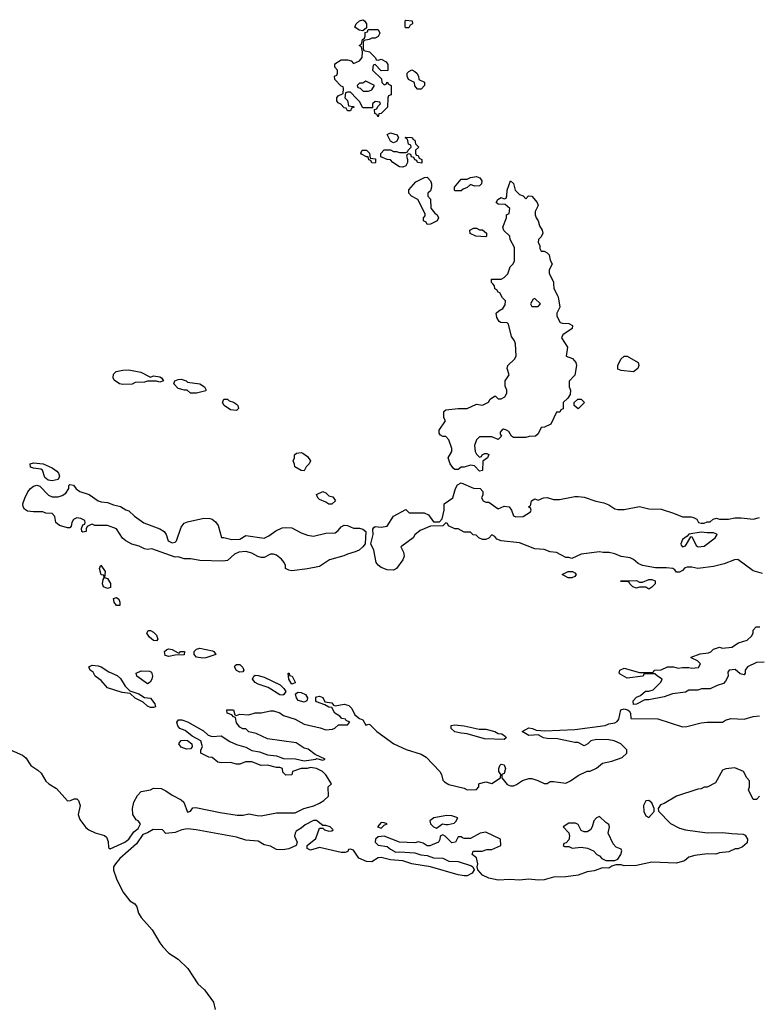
# Model space of a CAD drawing. Header units: inches. Extents: x 2347120 to 2490770, y 707513 to 877705.
# Tile 66 of 132: x 2393559 to 2398356, y 805317 to 811718. Entities that reach past the tile are written whole.
import ezdxf

# ---------------------------------------------------------------- set-up
doc = ezdxf.new("R2010")
doc.units = ezdxf.units.IN
doc.header["$MEASUREMENT"] = 0
doc.layers.add('C3890', color=7, linetype='Continuous')
doc.layers.add('C3891', color=7, linetype='Continuous')

msp = doc.modelspace()

# ---------------------------------------------------------------- linework, layer by layer
at = {"layer": 'C3890', "color": 5, "elevation": 60}
for points in [[(2397031.7, 810000), (2397032, 809970), (2397059.6, 809919.6), (2397063.6, 809903.6), (2397071.3, 809850), (2397052, 809810), (2397052, 809790), (2397074, 809750), (2397090, 809744.7), (2397130, 809742), (2397154, 809730), (2397152, 809710), (2397092, 809670), (2397082, 809650), (2397122, 809590), (2397114, 809530), (2397154.4, 809514.4), (2397176, 809490), (2397181, 809470), (2397170, 809406), (2397132.7, 809367.3), (2397132, 809330), (2397142, 809310), (2397139.6, 809280.4), (2397123.6, 809256.4), (2397094, 809230), (2397092.7, 809187.3), (2397078, 809182), (2397072.7, 809167.3), (2397050, 809166), (2397012.7, 809087.3), (2396971.6, 809068.4), (2396950, 809066), (2396930, 809026), (2396914, 809010), (2396871.6, 809008.4), (2396850, 809002), (2396770, 809002), (2396758, 809010), (2396740.4, 809040.4), (2396726, 809050), (2396704.7, 809055.3), (2396694, 809050), (2396683.6, 809036.4), (2396683.6, 809023.6), (2396692, 809010), (2396671.1, 808988.9), (2396630, 809006), (2396550, 809006), (2396530, 808986), (2396518, 808950), (2396522, 808910), (2396530, 808894), (2396550, 808874), (2396562, 808878), (2396566, 808890), (2396583.1, 808896.9), (2396598, 808898), (2396611.1, 808891.1), (2396602, 808870), (2396572, 808848), (2396570, 808788), (2396550, 808782), (2396516.4, 808816.4), (2396490, 808822), (2396450.7, 808809.3), (2396430, 808808.7), (2396410, 808794), (2396390, 808794), (2396380.9, 808800.9), (2396359.3, 808830), (2396345.2, 808870), (2396368.7, 808910), (2396368.7, 808930), (2396350, 808986), (2396330, 809008), (2396310, 809008), (2396296.4, 809016.4), (2396288, 809030), (2396288, 809050), (2396328, 809110), (2396318, 809130), (2396318, 809170), (2396330, 809182), (2396410, 809190.8), (2396470, 809191), (2396530, 809218), (2396570, 809212), (2396608.7, 809231.3), (2396618, 809250), (2396646, 809270), (2396654, 809270), (2396670, 809254), (2396690, 809254), (2396714.6, 809265.4), (2396728, 809290), (2396728, 809310), (2396716.4, 809336.4), (2396715.3, 809370), (2396742, 809410), (2396729.3, 809450.7), (2396734, 809470), (2396778, 809510), (2396788.7, 809530), (2396784, 809610), (2396778, 809630), (2396758, 809658), (2396739, 809739), (2396730, 809748), (2396688.4, 809748.4), (2396676.4, 809756.4), (2396661.2, 809781.2), (2396658, 809810), (2396674.6, 809825.4), (2396700.4, 809839.6), (2396716.4, 809863.6), (2396718, 809890), (2396698, 809910), (2396682, 809942), (2396670, 809946), (2396662, 809962), (2396648.4, 809968.4), (2396647.3, 809987.3), (2396636.5, 810000)], [(2398390, 808118), (2398330, 808135.3), (2398230, 808208), (2398207.3, 808207.3), (2398139.8, 808180.2), (2398070, 808162.7), (2397970, 808149.3), (2397930, 808159.5), (2397900.5, 808159.5), (2397884.9, 808155.1), (2397870, 808138), (2397850, 808126), (2397830, 808126), (2397820.4, 808140.4), (2397806, 808150), (2397765.2, 808154.8), (2397693.6, 808153.6), (2397610, 808169), (2397581.5, 808181.5), (2397550, 808208.7), (2397530, 808219), (2397470, 808229), (2397430, 808245.2), (2397392.9, 808252.9), (2397353.6, 808253.6), (2397330, 808259), (2397210, 808242.7), (2397150, 808215.3), (2397130, 808222), (2397110, 808222), (2397050, 808253.2), (2397010, 808259.3), (2396970, 808272.7), (2396910, 808278), (2396810, 808317.2), (2396689.5, 808329.5), (2396661.5, 808341.5), (2396650, 808358), (2396630, 808368), (2396610, 808348), (2396590, 808338), (2396570, 808338), (2396546, 808350), (2396527.3, 808367.3), (2396508.4, 808368.4), (2396490, 808386), (2396450, 808386), (2396410, 808408), (2396390, 808408), (2396348.4, 808428.4), (2396342, 808442), (2396330, 808446), (2396311.6, 808428.4), (2396230, 808426), (2396163.6, 808396.4), (2396130, 808368), (2396118, 808350), (2396044, 808296), (2396038, 808290), (2396055.6, 808255.6), (2396058.7, 808230), (2396050, 808206), (2396010, 808149), (2395990, 808139.3), (2395950, 808142), (2395910, 808157), (2395890, 808172.7), (2395878.4, 808190), (2395862.7, 808270), (2395842, 808310), (2395857.2, 808370), (2395855.3, 808404.7), (2395863.1, 808416.9), (2395870, 808422), (2395910, 808419.1), (2395950, 808426), (2395990, 808491), (2396070, 808534), (2396092.7, 808512.7), (2396190, 808512), (2396218.8, 808498.8), (2396250, 808454), (2396290, 808454), (2396307.3, 808472.7), (2396319, 808530), (2396319, 808570), (2396375.3, 808610), (2396394, 808670), (2396406, 808694), (2396430, 808706), (2396510, 808671.3), (2396554, 808670), (2396572, 808650), (2396571.6, 808628.4), (2396562, 808610), (2396574, 808590), (2396590, 808582), (2396610, 808582), (2396670, 808538), (2396710, 808554.8), (2396742, 808550), (2396758, 808530), (2396771.3, 808491.3), (2396786.4, 808486.4), (2396832.7, 808487.3), (2396882, 808518), (2396886, 808530), (2396882, 808542), (2396868, 808550), (2396882, 808558), (2396888, 808590), (2396910, 808602), (2396930, 808594), (2396966, 808610), (2396989.1, 808610.9), (2397030, 808598), (2397070, 808598.8), (2397170, 808618.8), (2397190, 808618.8), (2397230, 808613.4), (2397306.7, 808586.7), (2397357.6, 808577.6), (2397390, 808564), (2397430, 808538.8), (2397450, 808534), (2397490, 808533.4), (2397590, 808553.4), (2397650, 808538.8), (2397730, 808535.5), (2397812, 808510), (2397870, 808486), (2397926.4, 808486.4), (2397942, 808482), (2397962, 808470), (2397974, 808450), (2397990, 808444.7), (2398010, 808444.7), (2398030, 808454), (2398050, 808454), (2398068.4, 808471.6), (2398090, 808478), (2398111.1, 808471.1), (2398169.1, 808470.9), (2398210, 808478.8), (2398250, 808478.8), (2398329.1, 808470.9), (2398370, 808482)], [(2398399.9, 807540.1), (2398350, 807539), (2398292, 807510), (2398278, 807490), (2398278, 807470), (2398270, 807458), (2398244.7, 807464.7), (2398212.5, 807492.5), (2398174, 807490), (2398164.7, 807475.3), (2398166, 807450), (2398150, 807418), (2398136.9, 807403.1), (2398094, 807390), (2398050, 807368), (2397992.7, 807367.3), (2397970, 807358), (2397910, 807358), (2397890, 807346), (2397805.4, 807334.6), (2397750, 807315.3), (2397650, 807295.3), (2397623.6, 807296.4), (2397570, 807268), (2397550, 807266), (2397548, 807290), (2397570, 807314), (2397596.4, 807323.6), (2397628.4, 807351.6), (2397650, 807352), (2397678, 807362), (2397728, 807410), (2397738, 807430), (2397706, 807450), (2397690, 807466), (2397630, 807466), (2397618, 807462), (2397614, 807450), (2397610.9, 807449.1), (2397510, 807438), (2397463.1, 807463.1), (2397458, 807470), (2397462, 807490), (2397490, 807501), (2397590, 807474), (2397670, 807474), (2397682, 807478), (2397686, 807490), (2397730, 807491), (2397771.1, 807511.1), (2397810, 807511), (2397841, 807501), (2397870, 807507.3), (2397910, 807507.3), (2397930, 807501), (2397973.6, 807506.4), (2397986, 807530), (2397966, 807550), (2397926, 807570), (2397926, 807574), (2397984.7, 807595.3), (2398038.6, 807601.4), (2398052.7, 807607.3), (2398070, 807624.7), (2398110, 807638), (2398130, 807631.3), (2398190, 807638), (2398233.6, 807666.4), (2398290, 807684.7), (2398318, 807710), (2398328, 807730), (2398328, 807750), (2398348, 807770), (2398371.6, 807771.6)], [(2393470, 806984), (2393577, 806937), (2393599.3, 806919.3), (2393631.7, 806870), (2393678, 806838), (2393698.4, 806818.4), (2393730, 806768.2), (2393750, 806749.2), (2393799.1, 806719.1), (2393870, 806639.3), (2393890, 806642.4), (2393913, 806653), (2393930, 806653.4), (2393942.3, 806642.3), (2393952.2, 806610), (2393938.7, 806550), (2393950, 806518), (2393990, 806466), (2394010, 806450.4), (2394050, 806430.6), (2394110, 806414.4), (2394123.4, 806403.4), (2394134.7, 806374.7), (2394137.1, 806337.1), (2394147.2, 806327.2), (2394243.5, 806370), (2394268.5, 806390), (2394302.4, 806437.6), (2394330, 806458.8), (2394344, 806490), (2394330, 806508.7), (2394316.4, 806516.4), (2394295.3, 806550), (2394294, 806590), (2394302, 806630), (2394326.3, 806673.7), (2394350, 806701), (2394410, 806712), (2394430, 806722), (2394479.6, 806719.6), (2394510, 806704.7), (2394550, 806676), (2394610, 806646.8), (2394626.8, 806630), (2394650, 806566.8), (2394670, 806572), (2394686, 806594), (2394704.7, 806595.3), (2394863.5, 806563.5), (2394972.9, 806547.1), (2395012.9, 806547.1), (2395050, 806556), (2395103.5, 806543.5), (2395130, 806542.8), (2395230, 806560.7), (2395350, 806561), (2395408, 806590), (2395472.1, 806607.9), (2395510, 806624.7), (2395538, 806642), (2395568, 806670), (2395566, 806730), (2395586, 806750), (2395550, 806808), (2395528, 806830), (2395489.5, 806849.5), (2395450, 806856), (2395429.3, 806849.3), (2395390, 806848.7), (2395334, 806830), (2395330, 806808), (2395290, 806806), (2395270, 806826), (2395268, 806850), (2395250, 806856), (2395230, 806855.1), (2395170, 806872), (2395130, 806868.7), (2395068, 806892), (2395027.7, 806892.3), (2394990, 806877.2), (2394970, 806877.2), (2394930, 806889.2), (2394870, 806886), (2394848, 806890), (2394810, 806922), (2394790, 806924), (2394738, 806950), (2394738, 806970), (2394748, 806990), (2394737.2, 807030), (2394680.1, 807060.1), (2394636.1, 807096.1), (2394601.2, 807110), (2394587.2, 807127.2), (2394581.2, 807150), (2394593.2, 807166.8), (2394612.9, 807167.1), (2394650, 807153.4), (2394754.6, 807094.6), (2394785.5, 807065.5), (2394810, 807057.1), (2394870, 807062.8), (2394925.7, 807025.7), (2394970, 807006.4), (2395030, 806988.2), (2395070, 806966.7), (2395118.3, 806958.3), (2395170, 806939.3), (2395230, 806932.4), (2395275.6, 806915.6), (2395352.2, 806912.2), (2395410, 806898.8), (2395486, 806910), (2395490, 806914), (2395530, 806904.7), (2395546, 806910), (2395480.2, 806940.2), (2395435.1, 806975.1), (2395410, 806981.2), (2395357, 807017), (2395170, 807042), (2395096.4, 807076.4), (2395050, 807088.7), (2395030, 807108), (2395010, 807108), (2394990, 807118), (2394970, 807146), (2394962, 807182), (2394950, 807186), (2394938, 807198), (2394908.9, 807208.9), (2394906, 807230), (2394950, 807232), (2394958, 807198), (2394970, 807194), (2394990, 807202), (2395050, 807198), (2395091.6, 807211.6), (2395130, 807212), (2395190, 807224.7), (2395210, 807224.7), (2395250, 807211.3), (2395275.3, 807195.3), (2395350, 807170.8), (2395410, 807138.8), (2395514, 807114), (2395550, 807101), (2395594.6, 807105.4), (2395608.4, 807111.6), (2395632.7, 807132.7), (2395690, 807134), (2395706, 807150), (2395682, 807162), (2395678, 807170), (2395654, 807174), (2395642, 807190), (2395609.1, 807209.1), (2395590, 807246), (2395570, 807248), (2395544, 807264), (2395490, 807284), (2395485.2, 807290), (2395485.2, 807310), (2395490, 807316), (2395510, 807321), (2395530.6, 807310.6), (2395543.6, 807283.6), (2395590, 807276), (2395601, 807261), (2395610, 807258), (2395670, 807268.4), (2395699.5, 807259.5), (2395719, 807239), (2395738, 807198), (2395770, 807174), (2395790, 807166), (2395810, 807131.3), (2395830, 807138), (2395835.3, 807135.3), (2395882, 807090), (2395991.3, 807010), (2396073.2, 806973.2), (2396170, 806942.8), (2396203, 806923), (2396290.9, 806830.9), (2396302, 806810), (2396310, 806774), (2396322, 806762), (2396350, 806746), (2396450, 806722), (2396470, 806712), (2396530, 806714), (2396546, 806730), (2396546, 806750), (2396550, 806752), (2396590, 806762), (2396630, 806752), (2396686, 806790), (2396688, 806810), (2396675.3, 806830), (2396675.3, 806850), (2396682, 806870), (2396690, 806878), (2396710, 806874), (2396718, 806850), (2396710, 806818), (2396694, 806810), (2396694, 806790), (2396730, 806744.7), (2396750, 806738), (2396770, 806738), (2396790, 806744.7), (2396830, 806771.3), (2396870, 806784.7), (2396890, 806784.7), (2396928, 806772), (2396970, 806751.3), (2396990, 806751.3), (2397010, 806764.7), (2397030, 806766), (2397110, 806754.8), (2397142, 806770), (2397190, 806804.7), (2397250, 806832), (2397270, 806832), (2397310, 806852), (2397350, 806884.7), (2397410, 806898), (2397478, 806922), (2397508, 806950), (2397508, 806970), (2397468, 807010), (2397426, 807030), (2397390, 807036), (2397310, 807039), (2397274, 807030), (2397254, 807010), (2397230, 806998), (2397190, 807018), (2397170, 807018), (2397056.9, 807043.1), (2396990, 807045.2), (2396966, 807050), (2396930, 807068.7), (2396870, 807065.2), (2396826, 807090), (2396870, 807114), (2396894, 807110), (2396918, 807098), (2396974.8, 807094.8), (2397170, 807103), (2397366, 807130), (2397390, 807141), (2397430, 807146), (2397444.7, 807155.3), (2397455.3, 807170), (2397468, 807230), (2397490, 807238), (2397512, 807232), (2397523.6, 807223.6), (2397532, 807210), (2397534, 807174), (2397710, 807172), (2397870, 807121), (2397898, 807122), (2397990, 807146), (2398030, 807151), (2398130, 807151.3), (2398150, 807164.7), (2398184.7, 807175.3), (2398270, 807170.8), (2398330, 807186.8), (2398370, 807192)], [(2398371.1, 806668.9), (2398350, 806648.7), (2398330, 806648.7), (2398298, 806710), (2398306, 806730), (2398306, 806770), (2398288.4, 806788.4), (2398266, 806830), (2398210, 806854), (2398151.6, 806848.4), (2398130, 806838), (2398083.6, 806756.4), (2398030, 806728), (2398010, 806728), (2397990, 806718), (2397970, 806715.3), (2397830, 806669), (2397750, 806622), (2397726.8, 806613.2), (2397712, 806590), (2397712.7, 806572.7), (2397791.6, 806491.6), (2397850, 806462.8), (2397890, 806450.8), (2398030, 806430.7), (2398130, 806433.4), (2398190, 806426), (2398263.6, 806423.6), (2398276.9, 806416.9), (2398292, 806390), (2398290, 806366), (2398259.6, 806340.4), (2398231.6, 806328.4), (2398212.7, 806327.3), (2398171.1, 806308.9), (2398110, 806302), (2398086.4, 806293.6), (2398030, 806294), (2397950, 806284), (2397910, 806274), (2397882, 806250), (2397830, 806233.2), (2397670, 806240.9), (2397570, 806219.3), (2397490, 806216), (2397470, 806222.7), (2397436, 806224), (2397410, 806215.3), (2397390, 806202.7), (2397350, 806204), (2397295.6, 806184.4), (2397250, 806177), (2397190, 806156.2), (2397110, 806145.1), (2397030, 806143.7), (2396970, 806125.6), (2396930, 806123.6), (2396870, 806129.6), (2396810, 806122.9), (2396747.5, 806127.5), (2396670, 806124.5), (2396610, 806137.2), (2396570, 806155.3), (2396538, 806190), (2396535.3, 806210), (2396539, 806230), (2396528.9, 806268.9), (2396502, 806290), (2396508.4, 806311.6), (2396567.3, 806312.7), (2396596.4, 806323.6), (2396630, 806322), (2396688, 806350), (2396686, 806390), (2396590, 806435.3), (2396554, 806430), (2396490, 806395.3), (2396450, 806395.3), (2396438, 806398), (2396430, 806406), (2396410, 806406), (2396394, 806370), (2396370, 806366), (2396326, 806410), (2396310, 806418), (2396294, 806410), (2396291.6, 806388.4), (2396282, 806370), (2396226.3, 806346.3), (2396210, 806346), (2396184.1, 806364.1), (2396152.9, 806372.9), (2396130, 806366.6), (2396029.7, 806369.7), (2395930, 806409.6), (2395890, 806405.1), (2395873, 806390), (2395870.4, 806370), (2395890, 806350.4), (2395950, 806341.5), (2395970, 806324.2), (2396006.4, 806306.4), (2396031.1, 806308.9), (2396130, 806301.1), (2396169, 806289), (2396210, 806283.6), (2396250, 806269.1), (2396310, 806266), (2396350, 806246.7), (2396410, 806244.9), (2396497.5, 806217.5), (2396506, 806210), (2396514, 806190), (2396501, 806170), (2396470, 806151.6), (2396450, 806151.1), (2396410, 806158.3), (2396230, 806209.8), (2396110, 806229.6), (2396050, 806249.7), (2395970, 806256.9), (2395910, 806271), (2395890, 806269.4), (2395850, 806242.7), (2395814, 806246), (2395765.8, 806265.8), (2395730, 806318), (2395710, 806326), (2395698, 806322), (2395694, 806310), (2395676, 806304), (2395650, 806304), (2395510, 806335.3), (2395450, 806318), (2395429.1, 806329.1), (2395428.7, 806350), (2395486, 806394), (2395510, 806461), (2395530, 806462), (2395542, 806450), (2395570, 806442.8), (2395590, 806444.7), (2395598, 806450), (2395578, 806470), (2395550, 806479), (2395530, 806478), (2395490, 806512), (2395470, 806511.8), (2395415.6, 806484.4), (2395390, 806461.2), (2395358.3, 806441.7), (2395350.4, 806430), (2395347.3, 806410), (2395363, 806370), (2395358, 806350), (2395310, 806327.8), (2395270, 806320.5), (2395230, 806323.5), (2395190, 806345.6), (2395150, 806354), (2395110, 806376.9), (2395030, 806382.9), (2394970, 806402.4), (2394706, 806450), (2394650, 806458), (2394614, 806450), (2394570, 806433.2), (2394510, 806426), (2394488.7, 806450), (2394426.6, 806453.4), (2394390, 806431), (2394359.2, 806420.8), (2394320.1, 806359.9), (2394210, 806264.8), (2394181.4, 806230), (2394169.6, 806210), (2394169.7, 806189.7), (2394190, 806133.4), (2394230, 806048.7), (2394276.4, 805990), (2394309.1, 805969.1), (2394320.3, 805950), (2394332.4, 805910), (2394350, 805880.5), (2394420.2, 805800.2), (2394470, 805716.3), (2394490, 805690.6), (2394529, 805649), (2394590, 805610.5), (2394653.4, 805550), (2394717.3, 805450), (2394762, 805410), (2394818.8, 805330), (2394830, 805282)]]:
    msp.add_lwpolyline(points, dxfattribs=at)
for points in [[(2396910, 809906), (2396898, 809902), (2396882, 809870), (2396890, 809854), (2396930, 809854), (2396946, 809870)], [(2397550, 809429.2), (2397470, 809438), (2397450, 809446), (2397448, 809470), (2397468, 809510), (2397490, 809531.3), (2397510, 809531.3), (2397582, 809490), (2397584.7, 809470), (2397578, 809450)], [(2394410, 809394), (2394430, 809402), (2394470, 809396), (2394482, 809390), (2394494, 809370), (2394470, 809362), (2394450, 809368.7), (2394390, 809368.7), (2394370, 809362), (2394310, 809359), (2394290, 809349.3), (2394230, 809345.2), (2394208, 809350), (2394174.6, 809374.6), (2394168, 809390), (2394170, 809414), (2394186, 809430), (2394230, 809438.8), (2394270, 809440.7), (2394346.4, 809426.4)], [(2394670, 809289), (2394648.9, 809308.9), (2394631.1, 809308.9), (2394590, 809319.3), (2394562, 809350), (2394568, 809370), (2394590, 809378.8), (2394610, 809380.7), (2394642, 809370), (2394650, 809362), (2394730, 809350.8), (2394762, 809330), (2394772, 809310), (2394770, 809306), (2394710, 809289.2)], [(2394970, 809178), (2394930, 809182), (2394888.9, 809208.9), (2394878, 809230), (2394886, 809250), (2394910, 809251), (2394921, 809241), (2394950, 809231), (2394970, 809218), (2394978, 809210), (2394982, 809190)], [(2397190, 809188), (2397166, 809210), (2397166, 809230), (2397188.4, 809251.6), (2397211.6, 809251.6), (2397232, 809230)], [(2395410, 808786), (2395390, 808788), (2395348, 808810), (2395347.3, 808827.3), (2395338, 808850), (2395346, 808870), (2395346, 808890), (2395360.4, 808899.6), (2395390, 808904.7), (2395399.8, 808899.8), (2395430, 808878), (2395451.3, 808850), (2395442, 808830), (2395422, 808810)], [(2393770, 808719.3), (2393745.2, 808725.2), (2393722, 808742), (2393708.4, 808788.4), (2393696.4, 808796.4), (2393650, 808802), (2393629.1, 808809.1), (2393628, 808830), (2393650, 808836), (2393711.1, 808831.1), (2393770, 808804.7), (2393802, 808782), (2393811, 808770), (2393818, 808750), (2393810, 808729)], [(2394550, 808316), (2394570, 808321), (2394579, 808330), (2394610, 808418), (2394630, 808444), (2394650, 808453), (2394756.8, 808476.8), (2394795.9, 808475.9), (2394810, 808470.8), (2394832.5, 808452.5), (2394850.8, 808430), (2394872, 808352), (2394888, 808352), (2394938, 808338), (2394990, 808341), (2395030, 808364.7), (2395150, 808346.8), (2395178.6, 808361.4), (2395224.1, 808395.9), (2395266.6, 808413.4), (2395290, 808417.3), (2395330, 808414), (2395390, 808381), (2395430, 808366.8), (2395470, 808360.7), (2395550, 808378.8), (2395610, 808381), (2395630, 808396), (2395650, 808421), (2395670, 808430.7), (2395690.5, 808430.5), (2395730, 808411.3), (2395770, 808411.3), (2395790, 808406), (2395811.3, 808391.3), (2395806.8, 808310), (2395791.3, 808290), (2395766, 808270), (2395742, 808258), (2395690, 808243.7), (2395668.2, 808231.8), (2395573.7, 808206.3), (2395510, 808162), (2395430, 808147), (2395330, 808134), (2395310, 808139), (2395288, 808150), (2395288, 808170), (2395279, 808190), (2395262.7, 808210), (2395230, 808235.6), (2395210, 808242.4), (2395190, 808242.9), (2395150, 808220.9), (2395130, 808220.9), (2395107, 808227), (2395070, 808249.2), (2395030, 808261.2), (2394983.5, 808256.5), (2394957.3, 808242.7), (2394910, 808202.7), (2394881.4, 808198.6), (2394730, 808202.7), (2394672.1, 808212.1), (2394630, 808212.7), (2394590, 808225.2), (2394570, 808224), (2394418, 808278), (2394390, 808274.5), (2394370, 808278.4), (2394335.6, 808295.6), (2394288.3, 808308.3), (2394249.2, 808330), (2394227.9, 808347.9), (2394190, 808408.7), (2394130, 808429.2), (2394049, 808429), (2394030, 808438), (2394023.6, 808436.4), (2393998, 808422), (2393992, 808408), (2393991.3, 808390), (2393970, 808385.2), (2393964, 808390), (2393962, 808410), (2393970, 808434), (2393982, 808438), (2393986, 808450), (2393982, 808462), (2393956, 808476), (2393930, 808479), (2393910, 808468.7), (2393898.8, 808450), (2393894.4, 808425.6), (2393884.7, 808415.3), (2393870, 808414), (2393818, 808430), (2393795.3, 808450), (2393788.7, 808488.7), (2393770, 808508), (2393730, 808509), (2393710, 808518), (2393650, 808518), (2393610, 808523.7), (2393590, 808535.3), (2393582.7, 808550), (2393580.9, 808570), (2393591.9, 808608.1), (2393612.5, 808647.5), (2393629.3, 808670.7), (2393650, 808684.7), (2393670, 808692), (2393690, 808684.7), (2393747.3, 808627.3), (2393770, 808616), (2393810, 808616), (2393836.5, 808623.5), (2393860.2, 808639.8), (2393878, 808670), (2393878, 808690), (2393884.7, 808695.3), (2393908.9, 808691.1), (2393927.3, 808667.3), (2393950.4, 808650.4), (2394010.4, 808630.4), (2394070, 808590.8), (2394090, 808582.8), (2394130, 808578.8), (2394170, 808562.8), (2394214, 808554), (2394250, 808531.3), (2394270, 808524.7), (2394306, 808490), (2394366, 808446), (2394470, 808406.8), (2394498, 808390), (2394511.3, 808370), (2394524.7, 808330)], [(2395590, 808568.7), (2395570, 808569), (2395550, 808582), (2395510, 808598), (2395498, 808610), (2395489.1, 808630.9), (2395530, 808651.3), (2395550, 808642), (2395570, 808622), (2395595.3, 808615.3), (2395612, 808590)], [(2397990, 808387), (2397910, 808374), (2397899.8, 808360.2), (2397870, 808339), (2397858.8, 808310), (2397860.7, 808300.7), (2397870, 808291.3), (2397890, 808298), (2397924, 808356), (2397930, 808358), (2397958.8, 808298.8), (2397970.6, 808290.6), (2398010, 808295.5), (2398082, 808350), (2398095.3, 808370), (2398092.9, 808372.9), (2398070, 808381.2), (2398030, 808380.9)], [(2394130, 808019), (2394105.2, 808030), (2394097.2, 808050), (2394101.2, 808078.8), (2394108, 808090), (2394106, 808106), (2394090, 808108), (2394078, 808150), (2394088, 808172), (2394116, 808130), (2394112, 808092), (2394130, 808084.7), (2394150, 808052), (2394150, 808026)], [(2397150, 808089.3), (2397126, 808090), (2397086, 808110), (2397126, 808130), (2397154, 808130), (2397170, 808122), (2397178, 808110), (2397170, 808098)], [(2397650, 808015.3), (2397630, 808028), (2397590, 808028.7), (2397570, 808022), (2397546, 808030), (2397526, 808050), (2397522, 808062), (2397510, 808066), (2397470, 808066), (2397466, 808070), (2397570, 808071), (2397590, 808062), (2397610, 808062), (2397650, 808078), (2397670, 808078), (2397692, 808070), (2397691.3, 808050), (2397670, 808028)], [(2394210, 807908.7), (2394189, 807910), (2394174, 807930), (2394170, 807954), (2394190, 807961), (2394204.7, 807950), (2394210.6, 807930.6)], [(2394450, 807679), (2394430, 807682.7), (2394403, 807703), (2394387, 807730), (2394394, 807746), (2394410, 807747.3), (2394430, 807737.1), (2394450, 807717.3), (2394458.8, 807690)], [(2394590, 807602), (2394598, 807602), (2394606, 807610), (2394631.3, 807611.3), (2394630, 807589.2), (2394570, 807586), (2394530, 807577.2), (2394505.2, 807585.2), (2394502, 807610), (2394517.2, 807622.8), (2394530, 807626.8), (2394550, 807622.8)], [(2394750, 807566.6), (2394710, 807574), (2394694, 807590), (2394694, 807610), (2394710, 807626), (2394730, 807631), (2394813.7, 807613.7), (2394822, 807610), (2394834, 807590), (2394770, 807569.4)], [(2394430, 807245.2), (2394410, 807246), (2394390, 807254), (2394362, 807282), (2394310, 807306), (2394278, 807338), (2394224.8, 807344.8), (2394130, 807374), (2394090, 807422), (2394049.3, 807449.3), (2394036.2, 807476.2), (2394018, 807490), (2394009.1, 807510.9), (2394030, 807521), (2394070, 807517.1), (2394090.3, 807510.3), (2394138.8, 807478.8), (2394194, 807454), (2394215.3, 807435.3), (2394245.8, 807385.8), (2394274.6, 807354.6), (2394335.2, 807335.2), (2394370, 807311.3), (2394410, 807306), (2394438.8, 807270), (2394442, 807250)], [(2394390, 807400.7), (2394321.6, 807450), (2394317, 807470), (2394350, 807483.6), (2394402.5, 807482.5), (2394416.7, 807476.7), (2394423.8, 807450), (2394419.3, 807430), (2394408.6, 807411.4)], [(2394990, 807475.1), (2394970, 807486), (2394957.2, 807510), (2394960.2, 807519.8), (2394970, 807526), (2394990, 807524.9), (2395010, 807506), (2395016.4, 807490), (2395010, 807477.2)], [(2395270, 807326.6), (2395250, 807329.3), (2395175.3, 807375.3), (2395110, 807397.6), (2395089.7, 807409.7), (2395072.7, 807430), (2395082.7, 807450), (2395090, 807455.5), (2395110, 807454.4), (2395150, 807443.1), (2395252.8, 807392.8), (2395278, 807370), (2395290.8, 807350.8), (2395278, 807330)], [(2395330, 807398), (2395324.7, 807404.7), (2395308.7, 807430), (2395306, 807470), (2395312, 807470), (2395314, 807454), (2395332, 807450), (2395351.6, 807411.6), (2395350, 807406)], [(2395410, 807281.6), (2395370, 807292.7), (2395358.4, 807310), (2395352.7, 807330), (2395360.1, 807339.9), (2395370, 807344.9), (2395390, 807343), (2395418.8, 807330), (2395431.1, 807308.9), (2395426.8, 807290)], [(2396710, 807038), (2396582, 807042), (2396470, 807075.3), (2396430, 807079), (2396390, 807089), (2396366, 807110), (2396366, 807130), (2396390, 807134), (2396450, 807126), (2396546.4, 807106.4), (2396590, 807106), (2396650, 807091), (2396670, 807078), (2396694.4, 807074.4), (2396718, 807058), (2396722, 807050)], [(2394643.6, 806976.4), (2394610, 806989), (2394595.3, 807010), (2394600.2, 807019.8), (2394610, 807031), (2394630, 807034.8), (2394650.8, 807030.8), (2394678, 807010), (2394682, 806990), (2394670, 806978)], [(2397650, 806642), (2397630, 806639), (2397616, 806610), (2397618.8, 806570), (2397630, 806542), (2397650, 806532), (2397686, 806570), (2397686, 806590), (2397670, 806626)], [(2396336.3, 806543.7), (2396252, 806530), (2396226.8, 806510), (2396231, 806490), (2396250, 806471), (2396270, 806462), (2396309.1, 806490.9), (2396330, 806484.7), (2396345.4, 806485.4), (2396384.7, 806495.3), (2396395.5, 806504.5), (2396408.7, 806530), (2396370, 806540.9)], [(2397330, 806538), (2397310, 806528), (2397292, 806510), (2397282, 806470), (2397272, 806450), (2397250, 806438), (2397230, 806438), (2397210, 806446), (2397190, 806486), (2397174.6, 806494.6), (2397130, 806494), (2397094, 806470), (2397131.3, 806431.3), (2397134, 806410), (2397130, 806386), (2397112.7, 806367.3), (2397098, 806362), (2397094, 806350), (2397103.6, 806343.6), (2397130, 806342), (2397152.7, 806332.7), (2397210, 806338), (2397251.6, 806331.6), (2397290, 806314), (2397311.6, 806291.6), (2397330, 806282), (2397344.7, 806264.7), (2397370, 806251.3), (2397430, 806251), (2397450, 806261), (2397469, 806290), (2397474.6, 806314.6), (2397470, 806326), (2397438.4, 806338.4), (2397418.9, 806358.9), (2397386, 806430), (2397395.3, 806470), (2397390, 806486), (2397370, 806498)], [(2395910, 806498), (2395886.8, 806470), (2395910, 806462), (2395930, 806481), (2395948, 806490), (2395930, 806497.2)]]:
    msp.add_lwpolyline(points, close=True, dxfattribs=at)
at = {"layer": 'C3891', "color": 5, "elevation": 60}
for points in [[(2395790, 811646), (2395766, 811650), (2395738, 811670), (2395748, 811690), (2395768.7, 811710), (2395790, 811718), (2395802, 811710), (2395814, 811690), (2395814, 811666)], [(2396070, 811666), (2396066, 811670), (2396066, 811710), (2396070, 811714), (2396112, 811710), (2396114, 811690), (2396098, 811682), (2396090, 811666)], [(2395890, 811454), (2395910, 811462), (2395943.6, 811443.6), (2395952.7, 811427.3), (2395952.7, 811387.3), (2395910, 811386), (2395870, 811426), (2395858, 811422), (2395854, 811390), (2395912.7, 811332.7), (2395914, 811310), (2395930, 811294), (2395942, 811298), (2395950, 811314), (2395958, 811298), (2395974, 811290), (2395974, 811230), (2395958, 811222), (2395954, 811210), (2395951.6, 811148.4), (2395910, 811108), (2395894, 811106), (2395890, 811086), (2395882, 811102), (2395868.4, 811108.4), (2395866, 811134), (2395882, 811138), (2395887.3, 811152.7), (2395906, 811170), (2395902, 811182), (2395870, 811186), (2395854, 811170), (2395854, 811146), (2395790, 811146), (2395770, 811186), (2395750, 811206), (2395710, 811246), (2395690, 811246), (2395678, 811242), (2395674, 811210), (2395691.6, 811191.6), (2395698, 811158), (2395730, 811154), (2395734, 811150), (2395718, 811142), (2395710, 811126), (2395690, 811126), (2395682, 811142), (2395670, 811146), (2395648.7, 811168.7), (2395630, 811178), (2395622, 811190), (2395622, 811210), (2395630, 811222), (2395662, 811238), (2395666, 811270), (2395662, 811282), (2395650, 811286), (2395608, 811330), (2395606, 811350), (2395622, 811358), (2395626, 811370), (2395626, 811390), (2395608.4, 811408.4), (2395608, 811430), (2395650, 811458), (2395690, 811458), (2395714, 811450), (2395730, 811434), (2395768.4, 811451.6), (2395787.3, 811472.7), (2395788, 811510), (2395782, 811542), (2395766, 811550), (2395782, 811558), (2395788, 811590), (2395802, 811598), (2395806, 811610), (2395806, 811634), (2395822, 811638), (2395826, 811654), (2395890, 811654), (2395902, 811630), (2395891.1, 811608.9), (2395870, 811598), (2395850, 811598), (2395831.6, 811588.4), (2395798, 811582), (2395794, 811570), (2395794, 811530), (2395798, 811518), (2395834, 811510), (2395874, 811470), (2395878, 811458)], [(2396170, 811266), (2396147.3, 811267.3), (2396128.4, 811288.4), (2396126, 811310), (2396088, 811330), (2396078, 811350), (2396078, 811370), (2396090, 811382), (2396110, 811391.3), (2396130, 811382), (2396142, 811370), (2396152, 811350), (2396154, 811330), (2396192.7, 811312.7), (2396192, 811290)], [(2395810, 811318), (2395790, 811306), (2395770, 811306), (2395754, 811290), (2395758, 811278), (2395772.7, 811272.7), (2395792.7, 811252.7), (2395827.3, 811252.7), (2395850, 811262), (2395866, 811290)], [(2396174, 810786), (2396146, 810790), (2396142, 810802), (2396130, 810806), (2396122, 810822), (2396107.3, 810827.3), (2396102, 810842), (2396090, 810846), (2396078, 810842), (2396074, 810830), (2396082, 810810), (2396082, 810790), (2396070, 810768), (2396050, 810759), (2396030, 810762), (2395986, 810790), (2395970, 810806), (2395950, 810808), (2395907.3, 810827.3), (2395907.3, 810847.3), (2395930, 810872), (2395970, 810872), (2395990, 810862), (2396010, 810862), (2396030, 810854), (2396070, 810854), (2396082, 810858), (2396086, 810870), (2396106, 810890), (2396102, 810902), (2396088.4, 810908.4), (2396082, 810942), (2396066, 810950), (2396070, 810954), (2396107.3, 810952.7), (2396114, 810950), (2396118, 810938), (2396130, 810934), (2396134, 810910), (2396154, 810890), (2396134, 810870), (2396134, 810850), (2396138, 810838), (2396150, 810834), (2396158, 810818), (2396174, 810810)], [(2395990, 810918), (2395970, 810928), (2395948, 810972), (2395970, 810982), (2396014, 810970), (2396022, 810950), (2396010, 810926)], [(2395870, 810786), (2395848.4, 810788.4), (2395842, 810802), (2395830, 810806), (2395826, 810826), (2395814, 810826), (2395783.1, 810843.1), (2395778, 810850), (2395786, 810870), (2395814, 810870), (2395834, 810850), (2395838, 810818), (2395872.7, 810812.7), (2395874, 810790)], [(2396210, 810386), (2396202, 810402), (2396186, 810410), (2396186, 810430), (2396196.4, 810443.6), (2396196.4, 810456.4), (2396148.4, 810548.4), (2396108, 810570), (2396089, 810590), (2396090, 810612), (2396136.4, 810663.6), (2396192.7, 810692.7), (2396210, 810694), (2396231.3, 810670), (2396238, 810650), (2396238, 810630), (2396230, 810606), (2396214, 810590), (2396214, 810570), (2396231.1, 810551.1), (2396232.7, 810492.7), (2396259.6, 810459.6), (2396274, 810450), (2396282, 810430), (2396274, 810410), (2396230, 810388)], [(2396516.4, 810636.4), (2396490, 810646), (2396470, 810626), (2396443.6, 810616.4), (2396430, 810606), (2396390, 810606), (2396386, 810610), (2396386, 810630), (2396430, 810682), (2396470, 810682), (2396490, 810691.3), (2396530, 810698.8), (2396551, 810690), (2396564.7, 810670), (2396562, 810650), (2396550, 810638)], [(2396550, 810352), (2396570, 810352), (2396594, 810330), (2396594, 810310), (2396590, 810306), (2396526, 810310), (2396488.7, 810328.7), (2396486, 810350), (2396510, 810362), (2396530, 810362)]]:
    msp.add_lwpolyline(points, close=True, dxfattribs=at)
msp.add_lwpolyline([(2396636.5, 810000), (2396628, 810010), (2396628, 810030), (2396690, 810031.3), (2396710, 810042), (2396733.6, 810066.4), (2396749.1, 810110.9), (2396768, 810130), (2396778, 810150), (2396776.4, 810236.4), (2396748, 810290), (2396746, 810310), (2396708, 810348), (2396702, 810370), (2396726, 810430), (2396726, 810450), (2396742, 810458), (2396746, 810490), (2396716.4, 810516.4), (2396670, 810518), (2396658, 810530), (2396668, 810550), (2396690, 810562), (2396710, 810554), (2396722, 810558), (2396727.3, 810572.7), (2396728.7, 810610), (2396750, 810671), (2396770, 810654), (2396782, 810610), (2396810, 810582), (2396832.7, 810572.7), (2396850, 810554), (2396868, 810572), (2396890, 810571.3), (2396924.7, 810530), (2396930.9, 810509.1), (2396912, 810470), (2396912, 810450), (2396918, 810430), (2396930.7, 810410.7), (2396938.8, 810378.8), (2396958, 810350), (2396962, 810330), (2396950, 810306), (2396934, 810290), (2396932, 810270), (2396942, 810250), (2396942, 810230), (2396950, 810214), (2396970, 810212), (2396990, 810202), (2397002, 810190), (2397010, 810154), (2397022, 810130), (2397002, 810090), (2397002, 810070), (2397031.6, 810011.6), (2397031.7, 810000)], dxfattribs=at)

doc.saveas('drawing.dxf')
